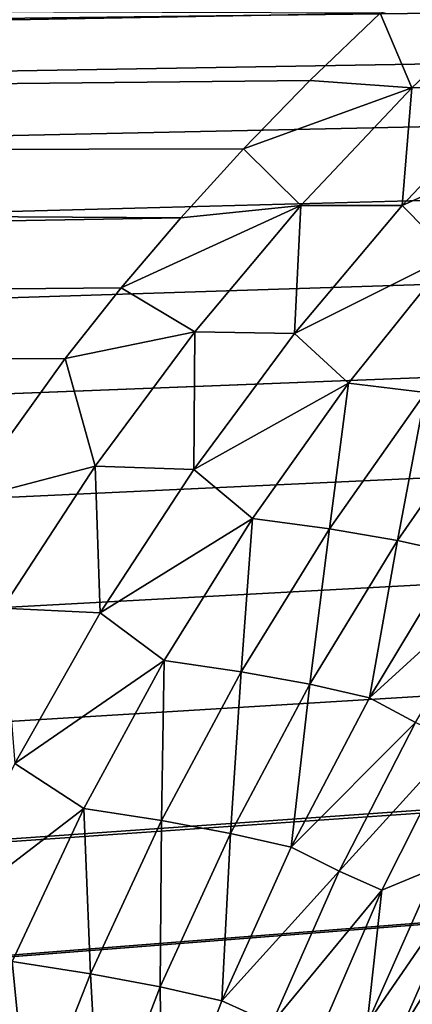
# Model space of a CAD drawing. Header units: millimetres. Extents: x -105 to 105, y -92 to 30.
# Tile 169 of 247: x -24.84 to -21.7, y 2.68 to 10.58. Entities that reach past the tile are written whole.
import ezdxf

# ---------------------------------------------------------------- set-up
doc = ezdxf.new("R2010")
doc.units = ezdxf.units.MM
doc.header["$LTSCALE"] = 59.53398
for name, color, linetype in [('57', 7, 'CONTINUOUS'), ('63', 7, 'CONTINUOUS'), ('65', 7, 'CONTINUOUS'), ('87', 7, 'CONTINUOUS')]:
    doc.layers.add(name, color=color, linetype=linetype)

msp = doc.modelspace()

# ---------------------------------------------------------------- linework, layer by layer
at = {"layer": '57', "color": 7, "linetype": 'CONTINUOUS'}
for points in [[(-21.2492, 2.5517, 49.35), (-20.9122, 3.3003, 49.2724), (-21.7254, 1.2692, 49.2724), (-21.2492, 2.5517, 49.35)], [(-20.9122, 3.3003, 49.2724), (-21.697, 1.2594, 49.1999), (-21.7254, 1.2692, 49.2724), (-20.9122, 3.3003, 49.2724)]]:
    msp.add_3dface(points, dxfattribs=at)
at = {"layer": '63', "color": 7, "linetype": 'CONTINUOUS'}
for points in [[(-90, 10.8437, 12.7662), (-90, 9.3999, 13.8638), (-21.958, 10.633, 12.9422), (-90, 10.8437, 12.7662)], [(-21.958, 10.633, 12.9422), (-90, 9.3999, 13.8638), (-22.5189, 10.0936, 13.3672), (-21.958, 10.633, 12.9422)], [(-22.5189, 10.0936, 13.3672), (-90, 9.3999, 13.8638), (-23.0506, 9.5457, 13.7638), (-22.5189, 10.0936, 13.3672)], [(-23.0506, 9.5457, 13.7638), (-90, 9.3999, 13.8638), (-23.5541, 8.9906, 14.1326), (-23.0506, 9.5457, 13.7638)], [(-90, 9.3999, 13.8638), (-90, 7.8458, 14.7988), (-23.5541, 8.9906, 14.1326), (-90, 9.3999, 13.8638)], [(-23.5541, 8.9906, 14.1326), (-90, 7.8458, 14.7988), (-24.0301, 8.4295, 14.4743), (-23.5541, 8.9906, 14.1326)], [(-24.0301, 8.4295, 14.4743), (-90, 7.8458, 14.7988), (-24.4792, 7.8634, 14.7895), (-24.0301, 8.4295, 14.4743)], [(-24.4792, 7.8634, 14.7895), (-90, 7.8458, 14.7988), (-25.2996, 6.7213, 15.3423), (-24.4792, 7.8634, 14.7895)]]:
    msp.add_3dface(points, dxfattribs=at)
at = {"layer": '65', "color": 7, "linetype": 'CONTINUOUS'}
for points in [[(-73.1072, 10.7344, -18.25), (90, 12.05, -18.25), (-71.8738, 10.4421, -18.25), (-73.1072, 10.7344, -18.25)], [(-71.8738, 10.4421, -18.25), (90, 12.05, -18.25), (-70.6827, 10.0086, -18.25), (-71.8738, 10.4421, -18.25)], [(-70.6827, 10.0086, -18.25), (90, 12.05, -18.25), (-69.55, 9.4397, -18.25), (-70.6827, 10.0086, -18.25)], [(-69.55, 9.4397, -18.25), (90, 12.05, -18.25), (-68.491, 8.7431, -18.25), (-69.55, 9.4397, -18.25)], [(-68.491, 8.7431, -18.25), (90, 12.05, -18.25), (-67.52, 7.9284, -18.25), (-68.491, 8.7431, -18.25)], [(-67.52, 7.9284, -18.25), (90, 12.05, -18.25), (-66.6501, 7.0064, -18.25), (-67.52, 7.9284, -18.25)], [(-66.6501, 7.0064, -18.25), (90, 12.05, -18.25), (-65.8932, 5.9896, -18.25), (-66.6501, 7.0064, -18.25)], [(-65.8932, 5.9896, -18.25), (90, 12.05, -18.25), (-65.2594, 4.8919, -18.25), (-65.8932, 5.9896, -18.25)], [(-65.2594, 4.8919, -18.25), (90, 12.05, -18.25), (-64.7574, 3.728, -18.25), (-65.2594, 4.8919, -18.25)], [(-64.7574, 3.728, -18.25), (90, 12.05, -18.25), (-64.3938, 2.5137, -18.25), (-64.7574, 3.728, -18.25)], [(-64.3938, 2.5137, -18.25), (90, 12.05, -18.25), (-64.1737, 1.2654, -18.25), (-64.3938, 2.5137, -18.25)], [(-64.1737, 1.2654, -18.25), (90, 12.05, -18.25), (74.3662, 10.8816, -18.25), (-64.1737, 1.2654, -18.25)], [(-64.1, 0, -18.25), (-64.1737, 1.2654, -18.25), (74.3662, 10.8816, -18.25), (-64.1, 0, -18.25)], [(73.1072, 10.7344, -18.25), (-64.1, 0, -18.25), (74.3662, 10.8816, -18.25), (73.1072, 10.7344, -18.25)], [(-57.7932, -12.0501, -18.25), (-64.1, 0, -18.25), (73.1072, 10.7344, -18.25), (-57.7932, -12.0501, -18.25)], [(-25.7269, -12.0501, -18.25), (-57.7932, -12.0501, -18.25), (73.1072, 10.7344, -18.25), (-25.7269, -12.0501, -18.25)], [(-25.1092, -12.0815, -18.25), (-25.7269, -12.0501, -18.25), (73.1072, 10.7344, -18.25), (-25.1092, -12.0815, -18.25)], [(-24.4633, -12.1795, -18.25), (-25.1092, -12.0815, -18.25), (73.1072, 10.7344, -18.25), (-24.4633, -12.1795, -18.25)], [(73.1072, 10.7344, -18.25), (71.8738, 10.4421, -18.25), (-24.4633, -12.1795, -18.25), (73.1072, 10.7344, -18.25)], [(-24.1322, -12.2551, -18.25), (-24.4633, -12.1795, -18.25), (71.8738, 10.4421, -18.25), (-24.1322, -12.2551, -18.25)], [(-23.7962, -12.3493, -18.25), (-24.1322, -12.2551, -18.25), (71.8738, 10.4421, -18.25), (-23.7962, -12.3493, -18.25)], [(-23.456, -12.4627, -18.25), (-23.7962, -12.3493, -18.25), (71.8738, 10.4421, -18.25), (-23.456, -12.4627, -18.25)], [(-23.112, -12.596, -18.25), (-23.456, -12.4627, -18.25), (71.8738, 10.4421, -18.25), (-23.112, -12.596, -18.25)], [(-22.7646, -12.7499, -18.25), (-23.112, -12.596, -18.25), (71.8738, 10.4421, -18.25), (-22.7646, -12.7499, -18.25)], [(-22.4146, -12.9252, -18.25), (-22.7646, -12.7499, -18.25), (71.8738, 10.4421, -18.25), (-22.4146, -12.9252, -18.25)], [(-22.0623, -13.1227, -18.25), (-22.4146, -12.9252, -18.25), (71.8738, 10.4421, -18.25), (-22.0623, -13.1227, -18.25)], [(-21.7076, -13.3435, -18.25), (-22.0623, -13.1227, -18.25), (71.8738, 10.4421, -18.25), (-21.7076, -13.3435, -18.25)], [(-21.3505, -13.5891, -18.25), (-21.7076, -13.3435, -18.25), (71.8738, 10.4421, -18.25), (-21.3505, -13.5891, -18.25)]]:
    msp.add_3dface(points, dxfattribs=at)
at = {"layer": '87', "color": 7, "linetype": 'CONTINUOUS'}
for points in [[(-21.958, 10.633, 12.9422), (-21.7024, 10.0344, 13.4465), (-20.7734, 10.9133, 12.742), (-21.958, 10.633, 12.9422)], [(-21.7024, 10.0344, 13.4465), (-20.8754, 10.0503, 13.5379), (-20.7734, 10.9133, 12.742), (-21.7024, 10.0344, 13.4465)], [(-21.958, 10.633, 12.9422), (-22.5189, 10.0936, 13.3672), (-21.7024, 10.0344, 13.4465), (-21.958, 10.633, 12.9422)], [(-22.5189, 10.0936, 13.3672), (-23.0506, 9.5457, 13.7638), (-21.7024, 10.0344, 13.4465), (-22.5189, 10.0936, 13.3672)], [(-23.0506, 9.5457, 13.7638), (-22.5935, 9.0889, 14.104), (-21.7024, 10.0344, 13.4465), (-23.0506, 9.5457, 13.7638)], [(-22.5935, 9.0889, 14.104), (-21.7818, 9.0902, 14.2054), (-21.7024, 10.0344, 13.4465), (-22.5935, 9.0889, 14.104)], [(-21.7818, 9.0902, 14.2054), (-20.5202, 9.6578, 13.9897), (-20.8754, 10.0503, 13.5379), (-21.7818, 9.0902, 14.2054)], [(-21.7818, 9.0902, 14.2054), (-20.8754, 10.0503, 13.5379), (-21.7024, 10.0344, 13.4465), (-21.7818, 9.0902, 14.2054)], [(-21.3892, 8.6918, 14.62), (-20.5202, 9.6578, 13.9897), (-21.7818, 9.0902, 14.2054), (-21.3892, 8.6918, 14.62)], [(-23.0506, 9.5457, 13.7638), (-23.5541, 8.9906, 14.1326), (-22.5935, 9.0889, 14.104), (-23.0506, 9.5457, 13.7638)], [(-23.5541, 8.9906, 14.1326), (-24.0301, 8.4295, 14.4743), (-22.5935, 9.0889, 14.104), (-23.5541, 8.9906, 14.1326)], [(-24.0301, 8.4295, 14.4743), (-23.4414, 8.0771, 14.7077), (-22.5935, 9.0889, 14.104), (-24.0301, 8.4295, 14.4743)], [(-23.4414, 8.0771, 14.7077), (-22.642, 8.0638, 14.8162), (-22.5935, 9.0889, 14.104), (-23.4414, 8.0771, 14.7077)], [(-22.642, 8.0638, 14.8162), (-21.3892, 8.6918, 14.62), (-21.7818, 9.0902, 14.2054), (-22.642, 8.0638, 14.8162)], [(-22.642, 8.0638, 14.8162), (-21.7818, 9.0902, 14.2054), (-22.5935, 9.0889, 14.104), (-22.642, 8.0638, 14.8162)], [(-22.2107, 7.6648, 15.1923), (-21.3892, 8.6918, 14.62), (-22.642, 8.0638, 14.8162), (-22.2107, 7.6648, 15.1923)], [(-22.2107, 7.6648, 15.1923), (-21.5951, 7.5915, 15.4547), (-21.3892, 8.6918, 14.62), (-22.2107, 7.6648, 15.1923)], [(-24.0301, 8.4295, 14.4743), (-24.4792, 7.8634, 14.7895), (-23.4414, 8.0771, 14.7077), (-24.0301, 8.4295, 14.4743)], [(-24.4792, 7.8634, 14.7895), (-24.2398, 7.0005, 15.2503), (-23.4414, 8.0771, 14.7077), (-24.4792, 7.8634, 14.7895)], [(-24.2398, 7.0005, 15.2503), (-23.4499, 6.9733, 15.3628), (-23.4414, 8.0771, 14.7077), (-24.2398, 7.0005, 15.2503)], [(-23.4499, 6.9733, 15.3628), (-22.642, 8.0638, 14.8162), (-23.4414, 8.0771, 14.7077), (-23.4499, 6.9733, 15.3628)], [(-23.4499, 6.9733, 15.3628), (-22.2107, 7.6648, 15.1923), (-22.642, 8.0638, 14.8162), (-23.4499, 6.9733, 15.3628)], [(-24.4792, 7.8634, 14.7895), (-25.2996, 6.7213, 15.3423), (-24.2398, 7.0005, 15.2503), (-24.4792, 7.8634, 14.7895)], [(-22.9789, 6.5797, 15.6996), (-22.2107, 7.6648, 15.1923), (-23.4499, 6.9733, 15.3628), (-22.9789, 6.5797, 15.6996)], [(-22.9789, 6.5797, 15.6996), (-22.363, 6.4967, 15.9586), (-22.2107, 7.6648, 15.1923), (-22.9789, 6.5797, 15.6996)], [(-22.363, 6.4967, 15.9586), (-21.5951, 7.5915, 15.4547), (-22.2107, 7.6648, 15.1923), (-22.363, 6.4967, 15.9586)], [(-22.363, 6.4967, 15.9586), (-21.8188, 6.4037, 16.2796), (-21.5951, 7.5915, 15.4547), (-22.363, 6.4967, 15.9586)], [(-21.8188, 6.4037, 16.2796), (-21.0536, 7.5062, 15.7805), (-21.5951, 7.5915, 15.4547), (-21.8188, 6.4037, 16.2796)], [(-21.8188, 6.4037, 16.2796), (-21.3453, 6.2993, 16.6612), (-21.0536, 7.5062, 15.7805), (-21.8188, 6.4037, 16.2796)], [(-25.2996, 6.7213, 15.3423), (-24.9821, 5.8618, 15.7238), (-24.2398, 7.0005, 15.2503), (-25.2996, 6.7213, 15.3423)], [(-24.9821, 5.8618, 15.7238), (-24.1988, 5.8223, 15.8374), (-24.2398, 7.0005, 15.2503), (-24.9821, 5.8618, 15.7238)], [(-24.1988, 5.8223, 15.8374), (-23.4499, 6.9733, 15.3628), (-24.2398, 7.0005, 15.2503), (-24.1988, 5.8223, 15.8374)], [(-24.1988, 5.8223, 15.8374), (-22.9789, 6.5797, 15.6996), (-23.4499, 6.9733, 15.3628), (-24.1988, 5.8223, 15.8374)], [(-23.6876, 5.4411, 16.135), (-22.9789, 6.5797, 15.6996), (-24.1988, 5.8223, 15.8374), (-23.6876, 5.4411, 16.135)], [(-23.6876, 5.4411, 16.135), (-23.0696, 5.3502, 16.3887), (-22.9789, 6.5797, 15.6996), (-23.6876, 5.4411, 16.135)], [(-23.0696, 5.3502, 16.3887), (-22.363, 6.4967, 15.9586), (-22.9789, 6.5797, 15.6996), (-23.0696, 5.3502, 16.3887)], [(-23.0696, 5.3502, 16.3887), (-22.5214, 5.2509, 16.7035), (-22.363, 6.4967, 15.9586), (-23.0696, 5.3502, 16.3887)], [(-22.5214, 5.2509, 16.7035), (-21.8188, 6.4037, 16.2796), (-22.363, 6.4967, 15.9586), (-22.5214, 5.2509, 16.7035)], [(-22.5214, 5.2509, 16.7035), (-22.042, 5.1423, 17.0779), (-21.8188, 6.4037, 16.2796), (-22.5214, 5.2509, 16.7035)], [(-22.042, 5.1423, 17.0779), (-21.3453, 6.2993, 16.6612), (-21.8188, 6.4037, 16.2796), (-22.042, 5.1423, 17.0779)], [(-21.3453, 6.2993, 16.6612), (-22.042, 5.1423, 17.0779), (-20.9968, 6.0955, 17.1361), (-21.3453, 6.2993, 16.6612)], [(-22.042, 5.1423, 17.0779), (-21.6748, 4.9437, 17.5355), (-20.9968, 6.0955, 17.1361), (-22.042, 5.1423, 17.0779)], [(-24.882, 4.6161, 16.2317), (-24.1988, 5.8223, 15.8374), (-24.9821, 5.8618, 15.7238), (-24.882, 4.6161, 16.2317)], [(-24.882, 4.6161, 16.2317), (-23.6876, 5.4411, 16.135), (-24.1988, 5.8223, 15.8374), (-24.882, 4.6161, 16.2317)], [(-24.331, 4.255, 16.4912), (-23.6876, 5.4411, 16.135), (-24.882, 4.6161, 16.2317), (-24.331, 4.255, 16.4912)], [(-24.331, 4.255, 16.4912), (-23.7093, 4.1586, 16.7381), (-23.6876, 5.4411, 16.135), (-24.331, 4.255, 16.4912)], [(-23.7093, 4.1586, 16.7381), (-23.0696, 5.3502, 16.3887), (-23.6876, 5.4411, 16.135), (-23.7093, 4.1586, 16.7381)], [(-23.7093, 4.1586, 16.7381), (-23.156, 4.0549, 17.0456), (-23.0696, 5.3502, 16.3887), (-23.7093, 4.1586, 16.7381)], [(-23.156, 4.0549, 17.0456), (-22.5214, 5.2509, 16.7035), (-23.0696, 5.3502, 16.3887), (-23.156, 4.0549, 17.0456)], [(-23.156, 4.0549, 17.0456), (-22.67, 3.9437, 17.4122), (-22.5214, 5.2509, 16.7035), (-23.156, 4.0549, 17.0456)], [(-22.67, 3.9437, 17.4122), (-22.042, 5.1423, 17.0779), (-22.5214, 5.2509, 16.7035), (-22.67, 3.9437, 17.4122)], [(-22.042, 5.1423, 17.0779), (-22.67, 3.9437, 17.4122), (-21.6748, 4.9437, 17.5355), (-22.042, 5.1423, 17.0779)], [(-22.67, 3.9437, 17.4122), (-22.2852, 3.7522, 17.8536), (-21.6748, 4.9437, 17.5355), (-22.67, 3.9437, 17.4122)], [(-22.2852, 3.7522, 17.8536), (-21.346, 4.7856, 18.0344), (-21.6748, 4.9437, 17.5355), (-22.2852, 3.7522, 17.8536)], [(-21.9437, 3.5984, 18.3413), (-21.346, 4.7856, 18.0344), (-22.2852, 3.7522, 17.8536), (-21.9437, 3.5984, 18.3413)], [(-21.9437, 3.5984, 18.3413), (-21.5059, 3.7808, 18.8092), (-21.346, 4.7856, 18.0344), (-21.9437, 3.5984, 18.3413)], [(-25.4933, 3.3611, 16.538), (-24.331, 4.255, 16.4912), (-24.882, 4.6161, 16.2317), (-25.4933, 3.3611, 16.538)], [(-24.904, 3.0284, 16.7617), (-24.331, 4.255, 16.4912), (-25.4933, 3.3611, 16.538), (-24.904, 3.0284, 16.7617)], [(-24.904, 3.0284, 16.7617), (-24.277, 2.9295, 17.0004), (-24.331, 4.255, 16.4912), (-24.904, 3.0284, 16.7617)], [(-24.277, 2.9295, 17.0004), (-23.7093, 4.1586, 16.7381), (-24.331, 4.255, 16.4912), (-24.277, 2.9295, 17.0004)], [(-24.277, 2.9295, 17.0004), (-23.7176, 2.8238, 17.2997), (-23.7093, 4.1586, 16.7381), (-24.277, 2.9295, 17.0004)], [(-23.7176, 2.8238, 17.2997), (-23.156, 4.0549, 17.0456), (-23.7093, 4.1586, 16.7381), (-23.7176, 2.8238, 17.2997)], [(-23.7176, 2.8238, 17.2997), (-23.2246, 2.7116, 17.6582), (-23.156, 4.0549, 17.0456), (-23.7176, 2.8238, 17.2997)], [(-23.2246, 2.7116, 17.6582), (-22.67, 3.9437, 17.4122), (-23.156, 4.0549, 17.0456), (-23.2246, 2.7116, 17.6582)], [(-22.67, 3.9437, 17.4122), (-23.2246, 2.7116, 17.6582), (-22.2852, 3.7522, 17.8536), (-22.67, 3.9437, 17.4122)], [(-23.2246, 2.7116, 17.6582), (-22.8232, 2.5293, 18.0848), (-22.2852, 3.7522, 17.8536), (-23.2246, 2.7116, 17.6582)], [(-22.8232, 2.5293, 18.0848), (-21.9437, 3.5984, 18.3413), (-22.2852, 3.7522, 17.8536), (-22.8232, 2.5293, 18.0848)], [(-22.0614, 2.5262, 19.0538), (-21.2555, 3.7001, 19.3936), (-21.5059, 3.7808, 18.8092), (-22.0614, 2.5262, 19.0538)], [(-22.0614, 2.5262, 19.0538), (-21.5059, 3.7808, 18.8092), (-21.9437, 3.5984, 18.3413), (-22.0614, 2.5262, 19.0538)], [(-21.8086, 2.4413, 19.6372), (-21.2555, 3.7001, 19.3936), (-22.0614, 2.5262, 19.0538), (-21.8086, 2.4413, 19.6372)], [(-21.8086, 2.4413, 19.6372), (-21.0513, 3.6544, 20.027), (-21.2555, 3.7001, 19.3936), (-21.8086, 2.4413, 19.6372)], [(-21.6065, 2.3866, 20.2741), (-21.0513, 3.6544, 20.027), (-21.8086, 2.4413, 19.6372), (-21.6065, 2.3866, 20.2741)], [(-22.4702, 2.3802, 18.5627), (-21.9437, 3.5984, 18.3413), (-22.8232, 2.5293, 18.0848), (-22.4702, 2.3802, 18.5627)], [(-22.4702, 2.3802, 18.5627), (-22.0614, 2.5262, 19.0538), (-21.9437, 3.5984, 18.3413), (-22.4702, 2.3802, 18.5627)], [(-25.4024, 1.7698, 16.9408), (-24.7692, 1.6719, 17.1707), (-24.904, 3.0284, 16.7617), (-25.4024, 1.7698, 16.9408)], [(-24.7692, 1.6719, 17.1707), (-24.277, 2.9295, 17.0004), (-24.904, 3.0284, 16.7617), (-24.7692, 1.6719, 17.1707)], [(-24.7692, 1.6719, 17.1707), (-24.2029, 1.567, 17.4614), (-24.277, 2.9295, 17.0004), (-24.7692, 1.6719, 17.1707)], [(-24.2029, 1.567, 17.4614), (-23.7176, 2.8238, 17.2997), (-24.277, 2.9295, 17.0004), (-24.2029, 1.567, 17.4614)], [(-24.2029, 1.567, 17.4614), (-23.7027, 1.4556, 17.812), (-23.7176, 2.8238, 17.2997), (-24.2029, 1.567, 17.4614)], [(-23.7027, 1.4556, 17.812), (-23.2246, 2.7116, 17.6582), (-23.7176, 2.8238, 17.2997), (-23.7027, 1.4556, 17.812)], [(-23.2246, 2.7116, 17.6582), (-23.7027, 1.4556, 17.812), (-22.8232, 2.5293, 18.0848), (-23.2246, 2.7116, 17.6582)]]:
    msp.add_3dface(points, dxfattribs=at)

doc.saveas('drawing.dxf')
